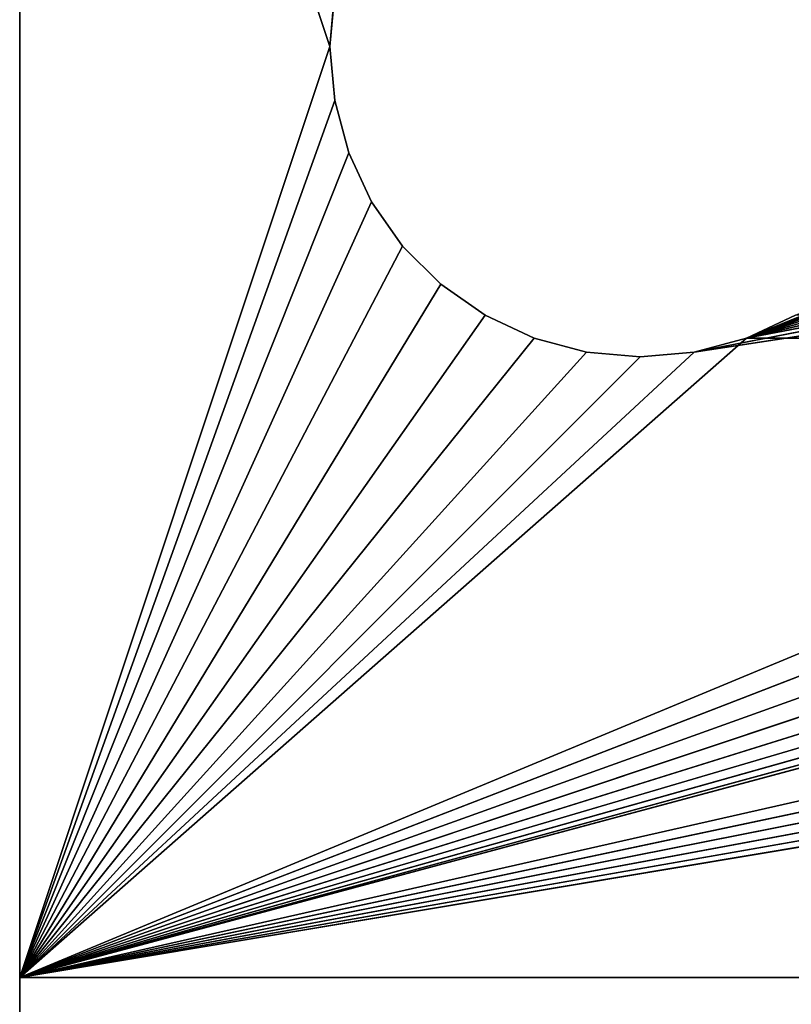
# Model space of a CAD drawing. Extents: x 0 to 22.2, y -49.5 to 1.2.
# Tile 12 of 23: x 0 to 3.7, y -12.1 to -7.4. Entities that reach past the tile are written whole.
import ezdxf

# ---------------------------------------------------------------- set-up
doc = ezdxf.new("R2010")
doc.units = 0
doc.header["$LTSCALE"] = 2.54
doc.layers.get('0').update_dxf_attribs({"color": 13, "linetype": 'CONTINUOUS'})

# ---------------------------------------------------------------- blocks, each defined once
blk = doc.blocks.new('GRUPA0_1')
at = {"color": 0}
for p, q in [((1.5, -7.5, 68.5), (0, -3, 68.5)), ((1.5, -7.5, 68.5), (0, -3, 68.5)), ((0, -12, 68.5), (0, -3, 68.5)), ((1.5, -7.5, 70), (0, -3, 70)), ((0, -3, 70), (0, -12, 70)), ((1.5, -7.5, 70), (0, -3, 70)), ((0, -12, 70), (0, -3, 68.5)), ((0, -12, 68.5), (0, -3, 68.5)), ((0, -12, 70), (0, -3, 68.5)), ((0, -3, 70), (0, -12, 70)), ((10.487, -6.0905, 68.5), (3.513, -8.9095, 68.5)), ((10.487, -6.0905, 68.5), (3.513, -8.9095, 68.5)), ((10.25, -6.201, 68.5), (3.513, -8.9095, 68.5)), ((10.25, -6.201, 68.5), (3.513, -8.9095, 68.5)), ((3.513, -8.9095, 68.5), (10.0358, -6.3509, 68.5)), ((3.513, -8.9095, 68.5), (10.0358, -6.3509, 68.5)), ((9.8509, -6.5358, 68.5), (3.513, -8.9095, 68.5)), ((9.8509, -6.5358, 68.5), (3.513, -8.9095, 68.5)), ((9.701, -6.75, 68.5), (3.513, -8.9095, 68.5)), ((9.701, -6.75, 68.5), (3.513, -8.9095, 68.5)), ((9.5905, -6.987, 68.5), (3.513, -8.9095, 68.5)), ((9.5905, -6.987, 68.5), (3.513, -8.9095, 68.5)), ((1.5228, -7.2395, 68.5), (1.5, -7.5, 68.5)), ((1.5, -7.5, 70), (1.5228, -7.2395, 70)), ((1.5228, -7.2395, 70), (1.5, -7.5, 68.5)), ((1.5228, -7.2395, 68.5), (1.5, -7.5, 68.5)), ((1.5228, -7.2395, 70), (1.5, -7.5, 68.5)), ((1.5, -7.5, 70), (1.5228, -7.2395, 70)), ((9.5228, -7.2395, 68.5), (3.513, -8.9095, 68.5)), ((9.5228, -7.2395, 68.5), (3.513, -8.9095, 68.5)), ((1.5, -7.5, 68.5), (0, -12, 68.5)), ((1.5, -7.5, 68.5), (0, -12, 68.5)), ((1.5, -7.5, 70), (0, -12, 70)), ((1.5, -7.5, 70), (0, -12, 70)), ((1.5, -7.5, 68.5), (1.5228, -7.7605, 68.5)), ((1.5228, -7.7605, 70), (1.5, -7.5, 70)), ((1.5, -7.5, 70), (1.5, -7.5, 68.5)), ((1.5, -7.5, 70), (1.5, -7.5, 68.5)), ((1.5, -7.5, 70), (1.5228, -7.7605, 68.5)), ((1.5, -7.5, 68.5), (1.5228, -7.7605, 68.5)), ((1.5, -7.5, 70), (1.5228, -7.7605, 68.5)), ((1.5228, -7.7605, 70), (1.5, -7.5, 70)), ((9.5, -7.5, 68.5), (3.513, -8.9095, 68.5)), ((9.5, -7.5, 68.5), (3.513, -8.9095, 68.5)), ((1.5228, -7.7605, 68.5), (0, -12, 68.5)), ((1.5228, -7.7605, 68.5), (0, -12, 68.5)), ((1.5228, -7.7605, 70), (0, -12, 70)), ((1.5228, -7.7605, 70), (0, -12, 70)), ((1.5228, -7.7605, 68.5), (1.5905, -8.013, 68.5)), ((1.5905, -8.013, 70), (1.5228, -7.7605, 70)), ((1.5228, -7.7605, 70), (1.5228, -7.7605, 68.5)), ((1.5228, -7.7605, 70), (1.5228, -7.7605, 68.5)), ((1.5228, -7.7605, 70), (1.5905, -8.013, 68.5)), ((1.5228, -7.7605, 68.5), (1.5905, -8.013, 68.5)), ((1.5228, -7.7605, 70), (1.5905, -8.013, 68.5)), ((1.5905, -8.013, 70), (1.5228, -7.7605, 70)), ((9.5228, -7.7605, 68.5), (3.2605, -8.9772, 68.5)), ((9.5228, -7.7605, 68.5), (3.2605, -8.9772, 68.5)), ((9.5228, -7.7605, 68.5), (3.513, -8.9095, 68.5)), ((9.5228, -7.7605, 68.5), (3.513, -8.9095, 68.5)), ((0, -12, 68.5), (1.5905, -8.013, 68.5)), ((0, -12, 68.5), (1.5905, -8.013, 68.5)), ((0, -12, 68.5), (17.5905, -8.013, 68.5)), ((0, -12, 68.5), (17.5905, -8.013, 68.5)), ((9.5905, -8.013, 68.5), (0, -12, 68.5)), ((9.5905, -8.013, 68.5), (0, -12, 68.5)), ((1.5905, -8.013, 70), (0, -12, 70)), ((1.5905, -8.013, 70), (0, -12, 70)), ((1.5905, -8.013, 68.5), (1.701, -8.25, 68.5)), ((1.701, -8.25, 70), (1.5905, -8.013, 70)), ((1.5905, -8.013, 70), (1.5905, -8.013, 68.5)), ((1.5905, -8.013, 70), (1.5905, -8.013, 68.5)), ((1.5905, -8.013, 70), (1.701, -8.25, 68.5)), ((1.5905, -8.013, 68.5), (1.701, -8.25, 68.5)), ((1.5905, -8.013, 70), (1.701, -8.25, 68.5)), ((1.701, -8.25, 70), (1.5905, -8.013, 70)), ((9.5905, -8.013, 68.5), (3.2605, -8.9772, 68.5)), ((9.5905, -8.013, 68.5), (3.2605, -8.9772, 68.5)), ((1.701, -8.25, 68.5), (0, -12, 68.5)), ((1.701, -8.25, 68.5), (0, -12, 68.5)), ((17.701, -8.25, 68.5), (0, -12, 68.5)), ((17.701, -8.25, 68.5), (0, -12, 68.5)), ((9.701, -8.25, 68.5), (0, -12, 68.5)), ((9.701, -8.25, 68.5), (0, -12, 68.5)), ((1.701, -8.25, 70), (0, -12, 70)), ((1.701, -8.25, 70), (0, -12, 70)), ((1.701, -8.25, 68.5), (1.8509, -8.4642, 68.5)), ((1.8509, -8.4642, 70), (1.701, -8.25, 70)), ((1.701, -8.25, 70), (1.701, -8.25, 68.5)), ((1.701, -8.25, 70), (1.701, -8.25, 68.5)), ((1.701, -8.25, 70), (1.8509, -8.4642, 68.5)), ((1.701, -8.25, 68.5), (1.8509, -8.4642, 68.5)), ((1.701, -8.25, 70), (1.8509, -8.4642, 68.5)), ((1.8509, -8.4642, 70), (1.701, -8.25, 70)), ((1.8509, -8.4642, 68.5), (0, -12, 68.5)), ((1.8509, -8.4642, 68.5), (0, -12, 68.5)), ((0, -12, 68.5), (9.8509, -8.4642, 68.5)), ((17.8509, -8.4642, 68.5), (0, -12, 68.5)), ((17.8509, -8.4642, 68.5), (0, -12, 68.5)), ((0, -12, 68.5), (9.8509, -8.4642, 68.5)), ((1.8509, -8.4642, 70), (0, -12, 70)), ((1.8509, -8.4642, 70), (0, -12, 70)), ((1.8509, -8.4642, 68.5), (2.0358, -8.6491, 68.5)), ((2.0358, -8.6491, 70), (1.8509, -8.4642, 70)), ((1.8509, -8.4642, 70), (1.8509, -8.4642, 68.5)), ((1.8509, -8.4642, 70), (1.8509, -8.4642, 68.5)), ((1.8509, -8.4642, 70), (2.0358, -8.6491, 68.5)), ((1.8509, -8.4642, 68.5), (2.0358, -8.6491, 68.5)), ((1.8509, -8.4642, 70), (2.0358, -8.6491, 68.5)), ((2.0358, -8.6491, 70), (1.8509, -8.4642, 70)), ((2.0358, -8.6491, 68.5), (0, -12, 68.5)), ((2.0358, -8.6491, 68.5), (0, -12, 68.5)), ((10.0358, -8.6491, 68.5), (0, -12, 68.5)), ((10.0358, -8.6491, 68.5), (0, -12, 68.5)), ((18.0358, -8.6491, 68.5), (0, -12, 68.5)), ((18.0358, -8.6491, 68.5), (0, -12, 68.5)), ((2.0358, -8.6491, 70), (0, -12, 70)), ((2.0358, -8.6491, 70), (0, -12, 70)), ((2.0358, -8.6491, 68.5), (2.25, -8.799, 68.5)), ((2.25, -8.799, 70), (2.0358, -8.6491, 70)), ((2.0358, -8.6491, 70), (2.0358, -8.6491, 68.5)), ((2.0358, -8.6491, 70), (2.0358, -8.6491, 68.5)), ((2.0358, -8.6491, 70), (2.25, -8.799, 68.5)), ((2.0358, -8.6491, 68.5), (2.25, -8.799, 68.5)), ((2.0358, -8.6491, 70), (2.25, -8.799, 68.5)), ((2.25, -8.799, 70), (2.0358, -8.6491, 70)), ((2.25, -8.799, 68.5), (0, -12, 68.5)), ((2.25, -8.799, 68.5), (0, -12, 68.5)), ((10.25, -8.799, 68.5), (0, -12, 68.5)), ((10.25, -8.799, 68.5), (0, -12, 68.5)), ((18.25, -8.799, 68.5), (0, -12, 68.5)), ((18.25, -8.799, 68.5), (0, -12, 68.5)), ((2.25, -8.799, 70), (0, -12, 70)), ((2.25, -8.799, 70), (0, -12, 70)), ((2.25, -8.799, 68.5), (2.487, -8.9095, 68.5)), ((2.487, -8.9095, 70), (2.25, -8.799, 70)), ((2.25, -8.799, 70), (2.25, -8.799, 68.5)), ((2.25, -8.799, 70), (2.25, -8.799, 68.5)), ((2.25, -8.799, 70), (2.487, -8.9095, 68.5)), ((2.25, -8.799, 68.5), (2.487, -8.9095, 68.5)), ((2.25, -8.799, 70), (2.487, -8.9095, 68.5)), ((2.487, -8.9095, 70), (2.25, -8.799, 70)), ((3.513, -8.9095, 70), (3.75, -8.799, 68.5)), ((3.75, -8.799, 68.5), (3.513, -8.9095, 68.5)), ((3.513, -8.9095, 70), (3.75, -8.799, 68.5)), ((3.513, -8.9095, 70), (3.75, -8.799, 70)), ((3.75, -8.799, 68.5), (3.513, -8.9095, 68.5)), ((3.513, -8.9095, 70), (3.75, -8.799, 70)), ((2.487, -8.9095, 68.5), (0, -12, 68.5)), ((10.487, -8.9095, 68.5), (0, -12, 68.5)), ((10.487, -8.9095, 68.5), (0, -12, 68.5)), ((18.487, -8.9095, 68.5), (0, -12, 68.5)), ((18.487, -8.9095, 68.5), (0, -12, 68.5)), ((2.487, -8.9095, 68.5), (0, -12, 68.5)), ((2.487, -8.9095, 70), (0, -12, 70)), ((2.487, -8.9095, 70), (0, -12, 70)), ((3.513, -8.9095, 70), (0, -12, 70)), ((0, -12, 70), (10.487, -8.9095, 70)), ((3.513, -8.9095, 70), (0, -12, 70)), ((0, -12, 70), (10.487, -8.9095, 70)), ((2.487, -8.9095, 68.5), (2.7395, -8.9772, 68.5)), ((2.7395, -8.9772, 70), (2.487, -8.9095, 70)), ((2.487, -8.9095, 70), (2.487, -8.9095, 68.5)), ((2.487, -8.9095, 70), (2.487, -8.9095, 68.5)), ((2.487, -8.9095, 70), (2.7395, -8.9772, 68.5)), ((2.487, -8.9095, 68.5), (2.7395, -8.9772, 68.5)), ((2.487, -8.9095, 70), (2.7395, -8.9772, 68.5)), ((2.7395, -8.9772, 70), (2.487, -8.9095, 70)), ((3.2605, -8.9772, 70), (3.513, -8.9095, 68.5)), ((3.513, -8.9095, 68.5), (3.2605, -8.9772, 68.5)), ((3.2605, -8.9772, 70), (3.513, -8.9095, 68.5)), ((3.2605, -8.9772, 70), (3.513, -8.9095, 70)), ((3.513, -8.9095, 68.5), (3.2605, -8.9772, 68.5)), ((3.2605, -8.9772, 70), (3.513, -8.9095, 70)), ((3.513, -8.9095, 70), (3.513, -8.9095, 68.5)), ((3.513, -8.9095, 70), (3.513, -8.9095, 68.5)), ((3.513, -8.9095, 70), (10.487, -8.9095, 70)), ((3.513, -8.9095, 70), (10.487, -8.9095, 70)), ((10.7395, -8.9772, 68.5), (0, -12, 68.5)), ((2.7395, -8.9772, 68.5), (0, -12, 68.5)), ((2.7395, -8.9772, 68.5), (0, -12, 68.5)), ((3.2605, -8.9772, 68.5), (0, -12, 68.5)), ((10.7395, -8.9772, 68.5), (0, -12, 68.5)), ((11.2605, -8.9772, 68.5), (0, -12, 68.5)), ((11.2605, -8.9772, 68.5), (0, -12, 68.5)), ((3.2605, -8.9772, 68.5), (0, -12, 68.5)), ((2.7395, -8.9772, 70), (0, -12, 70)), ((2.7395, -8.9772, 70), (0, -12, 70)), ((3.2605, -8.9772, 70), (0, -12, 70)), ((3.2605, -8.9772, 70), (0, -12, 70)), ((10.7395, -8.9772, 70), (0, -12, 70)), ((10.7395, -8.9772, 70), (0, -12, 70)), ((2.7395, -8.9772, 68.5), (3, -9, 68.5)), ((3, -9, 70), (2.7395, -8.9772, 70)), ((2.7395, -8.9772, 70), (2.7395, -8.9772, 68.5)), ((2.7395, -8.9772, 70), (2.7395, -8.9772, 68.5)), ((2.7395, -8.9772, 70), (3, -9, 68.5)), ((2.7395, -8.9772, 68.5), (3, -9, 68.5)), ((2.7395, -8.9772, 70), (3, -9, 68.5)), ((3, -9, 70), (2.7395, -8.9772, 70)), ((3, -9, 70), (3.2605, -8.9772, 68.5)), ((3.2605, -8.9772, 68.5), (3, -9, 68.5)), ((3, -9, 70), (3.2605, -8.9772, 68.5)), ((3, -9, 70), (3.2605, -8.9772, 70)), ((3.2605, -8.9772, 68.5), (3, -9, 68.5)), ((3, -9, 70), (3.2605, -8.9772, 70)), ((3.2605, -8.9772, 70), (3.2605, -8.9772, 68.5)), ((3.2605, -8.9772, 70), (3.2605, -8.9772, 68.5)), ((3, -9, 68.5), (0, -12, 68.5)), ((3, -9, 68.5), (0, -12, 68.5)), ((11, -9, 68.5), (0, -12, 68.5)), ((11, -9, 68.5), (0, -12, 68.5)), ((0, -12, 70), (3, -9, 70)), ((0, -12, 70), (3, -9, 70)), ((11, -9, 70), (0, -12, 70)), ((11, -9, 70), (0, -12, 70)), ((3, -9, 68.5), (3, -9, 70)), ((3, -9, 68.5), (3, -9, 70)), ((0, -12, 68.5), (22, -12, 68.5)), ((0, -12.2605, 68.4772), (0, -12, 68.5)), ((22, -12, 70), (0, -12, 70)), ((0, -12, 70), (0, -12.5209, 69.9544)), ((0, -12.5209, 69.9544), (0, -12, 68.5)), ((0, -12.2605, 68.4772), (0, -12, 68.5)), ((0, -12.5209, 69.9544), (0, -12, 68.5)), ((0, -12, 70), (0, -12.5209, 69.9544)), ((0, -12, 70), (0, -12, 68.5)), ((0, -12, 68.5), (22, -12, 68.5)), ((22, -12, 70), (0, -12, 70)), ((0, -12, 70), (0, -12, 68.5))]:
    blk.add_line(p, q, dxfattribs=at)
mesh = blk.add_polyface(dxfattribs=at)
corners = [(1.5228, -7.2395, 68.5), (1.5, -7.5, 68.5), (0, -3, 68.5)]
mesh.append_faces([[corners[k] for k in face] for face in [(0, 1, 2)]], dxfattribs={"color": 0})
mesh = blk.add_polyface(dxfattribs=at)
corners = [(1.5, -7.5, 68.5), (0, -12, 68.5), (0, -3, 68.5)]
mesh.append_faces([[corners[k] for k in face] for face in [(0, 1, 2)]], dxfattribs={"color": 0})
mesh = blk.add_polyface(dxfattribs=at)
corners = [(1.5, -7.5, 70), (0, -3, 70), (0, -12, 70)]
mesh.append_faces([[corners[k] for k in face] for face in [(0, 1, 2)]], dxfattribs={"color": 0})
mesh = blk.add_polyface(dxfattribs=at)
corners = [(1.5228, -7.2395, 70), (0, -3, 70), (1.5, -7.5, 70)]
mesh.append_faces([[corners[k] for k in face] for face in [(0, 1, 2)]], dxfattribs={"color": 0})
mesh = blk.add_polyface(dxfattribs=at)
corners = [(0, -3, 68.5), (0, -12, 68.5), (0, -12, 70)]
mesh.append_faces([[corners[k] for k in face] for face in [(0, 1, 2)]], dxfattribs={"color": 0})
mesh = blk.add_polyface(dxfattribs=at)
corners = [(0, -3, 68.5), (0, -12, 70), (0, -3, 70)]
mesh.append_faces([[corners[k] for k in face] for face in [(0, 1, 2)]], dxfattribs={"color": 0})
mesh = blk.add_polyface(dxfattribs=at)
corners = [(10.487, -6.0905, 68.5), (3.513, -8.9095, 68.5), (3.75, -8.799, 68.5)]
mesh.append_faces([[corners[k] for k in face] for face in [(0, 1, 2)]], dxfattribs={"color": 0})
mesh = blk.add_polyface(dxfattribs=at)
corners = [(10.487, -6.0905, 68.5), (10.25, -6.201, 68.5), (3.513, -8.9095, 68.5)]
mesh.append_faces([[corners[k] for k in face] for face in [(0, 1, 2)]], dxfattribs={"color": 0})
mesh = blk.add_polyface(dxfattribs=at)
corners = [(10.25, -6.201, 68.5), (10.0358, -6.3509, 68.5), (3.513, -8.9095, 68.5)]
mesh.append_faces([[corners[k] for k in face] for face in [(0, 1, 2)]], dxfattribs={"color": 0})
mesh = blk.add_polyface(dxfattribs=at)
corners = [(10.0358, -6.3509, 68.5), (9.8509, -6.5358, 68.5), (3.513, -8.9095, 68.5)]
mesh.append_faces([[corners[k] for k in face] for face in [(0, 1, 2)]], dxfattribs={"color": 0})
mesh = blk.add_polyface(dxfattribs=at)
corners = [(9.8509, -6.5358, 68.5), (9.701, -6.75, 68.5), (3.513, -8.9095, 68.5)]
mesh.append_faces([[corners[k] for k in face] for face in [(0, 1, 2)]], dxfattribs={"color": 0})
mesh = blk.add_polyface(dxfattribs=at)
corners = [(9.701, -6.75, 68.5), (9.5905, -6.987, 68.5), (3.513, -8.9095, 68.5)]
mesh.append_faces([[corners[k] for k in face] for face in [(0, 1, 2)]], dxfattribs={"color": 0})
mesh = blk.add_polyface(dxfattribs=at)
corners = [(9.5905, -6.987, 68.5), (9.5228, -7.2395, 68.5), (3.513, -8.9095, 68.5)]
mesh.append_faces([[corners[k] for k in face] for face in [(0, 1, 2)]], dxfattribs={"color": 0})
mesh = blk.add_polyface(dxfattribs=at)
corners = [(1.5228, -7.2395, 70), (1.5, -7.5, 68.5), (1.5228, -7.2395, 68.5)]
mesh.append_faces([[corners[k] for k in face] for face in [(0, 1, 2)]], dxfattribs={"color": 0})
mesh = blk.add_polyface(dxfattribs=at)
corners = [(1.5228, -7.2395, 70), (1.5, -7.5, 70), (1.5, -7.5, 68.5)]
mesh.append_faces([[corners[k] for k in face] for face in [(0, 1, 2)]], dxfattribs={"color": 0})
mesh = blk.add_polyface(dxfattribs=at)
corners = [(9.5228, -7.2395, 68.5), (9.5, -7.5, 68.5), (3.513, -8.9095, 68.5)]
mesh.append_faces([[corners[k] for k in face] for face in [(0, 1, 2)]], dxfattribs={"color": 0})
mesh = blk.add_polyface(dxfattribs=at)
corners = [(1.5228, -7.7605, 68.5), (0, -12, 68.5), (1.5, -7.5, 68.5)]
mesh.append_faces([[corners[k] for k in face] for face in [(0, 1, 2)]], dxfattribs={"color": 0})
mesh = blk.add_polyface(dxfattribs=at)
corners = [(1.5228, -7.7605, 70), (1.5, -7.5, 70), (0, -12, 70)]
mesh.append_faces([[corners[k] for k in face] for face in [(0, 1, 2)]], dxfattribs={"color": 0})
mesh = blk.add_polyface(dxfattribs=at)
corners = [(1.5, -7.5, 70), (1.5228, -7.7605, 68.5), (1.5, -7.5, 68.5)]
mesh.append_faces([[corners[k] for k in face] for face in [(0, 1, 2)]], dxfattribs={"color": 0})
mesh = blk.add_polyface(dxfattribs=at)
corners = [(1.5, -7.5, 70), (1.5228, -7.7605, 70), (1.5228, -7.7605, 68.5)]
mesh.append_faces([[corners[k] for k in face] for face in [(0, 1, 2)]], dxfattribs={"color": 0})
mesh = blk.add_polyface(dxfattribs=at)
corners = [(9.5228, -7.7605, 68.5), (3.513, -8.9095, 68.5), (9.5, -7.5, 68.5)]
mesh.append_faces([[corners[k] for k in face] for face in [(0, 1, 2)]], dxfattribs={"color": 0})
mesh = blk.add_polyface(dxfattribs=at)
corners = [(1.5905, -8.013, 68.5), (0, -12, 68.5), (1.5228, -7.7605, 68.5)]
mesh.append_faces([[corners[k] for k in face] for face in [(0, 1, 2)]], dxfattribs={"color": 0})
mesh = blk.add_polyface(dxfattribs=at)
corners = [(1.5905, -8.013, 70), (1.5228, -7.7605, 70), (0, -12, 70)]
mesh.append_faces([[corners[k] for k in face] for face in [(0, 1, 2)]], dxfattribs={"color": 0})
mesh = blk.add_polyface(dxfattribs=at)
corners = [(1.5228, -7.7605, 70), (1.5905, -8.013, 68.5), (1.5228, -7.7605, 68.5)]
mesh.append_faces([[corners[k] for k in face] for face in [(0, 1, 2)]], dxfattribs={"color": 0})
mesh = blk.add_polyface(dxfattribs=at)
corners = [(1.5228, -7.7605, 70), (1.5905, -8.013, 70), (1.5905, -8.013, 68.5)]
mesh.append_faces([[corners[k] for k in face] for face in [(0, 1, 2)]], dxfattribs={"color": 0})
mesh = blk.add_polyface(dxfattribs=at)
corners = [(9.5228, -7.7605, 68.5), (3.2605, -8.9772, 68.5), (3.513, -8.9095, 68.5)]
mesh.append_faces([[corners[k] for k in face] for face in [(0, 1, 2)]], dxfattribs={"color": 0})
mesh = blk.add_polyface(dxfattribs=at)
corners = [(9.5905, -8.013, 68.5), (3.2605, -8.9772, 68.5), (9.5228, -7.7605, 68.5)]
mesh.append_faces([[corners[k] for k in face] for face in [(0, 1, 2)]], dxfattribs={"color": 0})
mesh = blk.add_polyface(dxfattribs=at)
corners = [(1.701, -8.25, 68.5), (0, -12, 68.5), (1.5905, -8.013, 68.5)]
mesh.append_faces([[corners[k] for k in face] for face in [(0, 1, 2)]], dxfattribs={"color": 0})
mesh = blk.add_polyface(dxfattribs=at)
corners = [(17.701, -8.25, 68.5), (0, -12, 68.5), (17.5905, -8.013, 68.5)]
mesh.append_faces([[corners[k] for k in face] for face in [(0, 1, 2)]], dxfattribs={"color": 0})
mesh = blk.add_polyface(dxfattribs=at)
corners = [(17.5905, -8.013, 68.5), (0, -12, 68.5), (11.2605, -8.9772, 68.5)]
mesh.append_faces([[corners[k] for k in face] for face in [(0, 1, 2)]], dxfattribs={"color": 0})
mesh = blk.add_polyface(dxfattribs=at)
corners = [(9.5905, -8.013, 68.5), (0, -12, 68.5), (3.2605, -8.9772, 68.5)]
mesh.append_faces([[corners[k] for k in face] for face in [(0, 1, 2)]], dxfattribs={"color": 0})
mesh = blk.add_polyface(dxfattribs=at)
corners = [(9.701, -8.25, 68.5), (0, -12, 68.5), (9.5905, -8.013, 68.5)]
mesh.append_faces([[corners[k] for k in face] for face in [(0, 1, 2)]], dxfattribs={"color": 0})
mesh = blk.add_polyface(dxfattribs=at)
corners = [(1.701, -8.25, 70), (1.5905, -8.013, 70), (0, -12, 70)]
mesh.append_faces([[corners[k] for k in face] for face in [(0, 1, 2)]], dxfattribs={"color": 0})
mesh = blk.add_polyface(dxfattribs=at)
corners = [(1.5905, -8.013, 70), (1.701, -8.25, 68.5), (1.5905, -8.013, 68.5)]
mesh.append_faces([[corners[k] for k in face] for face in [(0, 1, 2)]], dxfattribs={"color": 0})
mesh = blk.add_polyface(dxfattribs=at)
corners = [(1.5905, -8.013, 70), (1.701, -8.25, 70), (1.701, -8.25, 68.5)]
mesh.append_faces([[corners[k] for k in face] for face in [(0, 1, 2)]], dxfattribs={"color": 0})
mesh = blk.add_polyface(dxfattribs=at)
corners = [(1.8509, -8.4642, 68.5), (0, -12, 68.5), (1.701, -8.25, 68.5)]
mesh.append_faces([[corners[k] for k in face] for face in [(0, 1, 2)]], dxfattribs={"color": 0})
mesh = blk.add_polyface(dxfattribs=at)
corners = [(17.8509, -8.4642, 68.5), (0, -12, 68.5), (17.701, -8.25, 68.5)]
mesh.append_faces([[corners[k] for k in face] for face in [(0, 1, 2)]], dxfattribs={"color": 0})
mesh = blk.add_polyface(dxfattribs=at)
corners = [(9.8509, -8.4642, 68.5), (0, -12, 68.5), (9.701, -8.25, 68.5)]
mesh.append_faces([[corners[k] for k in face] for face in [(0, 1, 2)]], dxfattribs={"color": 0})
mesh = blk.add_polyface(dxfattribs=at)
corners = [(1.8509, -8.4642, 70), (1.701, -8.25, 70), (0, -12, 70)]
mesh.append_faces([[corners[k] for k in face] for face in [(0, 1, 2)]], dxfattribs={"color": 0})
mesh = blk.add_polyface(dxfattribs=at)
corners = [(1.701, -8.25, 70), (1.8509, -8.4642, 68.5), (1.701, -8.25, 68.5)]
mesh.append_faces([[corners[k] for k in face] for face in [(0, 1, 2)]], dxfattribs={"color": 0})
mesh = blk.add_polyface(dxfattribs=at)
corners = [(1.701, -8.25, 70), (1.8509, -8.4642, 70), (1.8509, -8.4642, 68.5)]
mesh.append_faces([[corners[k] for k in face] for face in [(0, 1, 2)]], dxfattribs={"color": 0})
mesh = blk.add_polyface(dxfattribs=at)
corners = [(2.0358, -8.6491, 68.5), (0, -12, 68.5), (1.8509, -8.4642, 68.5)]
mesh.append_faces([[corners[k] for k in face] for face in [(0, 1, 2)]], dxfattribs={"color": 0})
mesh = blk.add_polyface(dxfattribs=at)
corners = [(10.0358, -8.6491, 68.5), (0, -12, 68.5), (9.8509, -8.4642, 68.5)]
mesh.append_faces([[corners[k] for k in face] for face in [(0, 1, 2)]], dxfattribs={"color": 0})
mesh = blk.add_polyface(dxfattribs=at)
corners = [(18.0358, -8.6491, 68.5), (0, -12, 68.5), (17.8509, -8.4642, 68.5)]
mesh.append_faces([[corners[k] for k in face] for face in [(0, 1, 2)]], dxfattribs={"color": 0})
mesh = blk.add_polyface(dxfattribs=at)
corners = [(2.0358, -8.6491, 70), (1.8509, -8.4642, 70), (0, -12, 70)]
mesh.append_faces([[corners[k] for k in face] for face in [(0, 1, 2)]], dxfattribs={"color": 0})
mesh = blk.add_polyface(dxfattribs=at)
corners = [(1.8509, -8.4642, 70), (2.0358, -8.6491, 68.5), (1.8509, -8.4642, 68.5)]
mesh.append_faces([[corners[k] for k in face] for face in [(0, 1, 2)]], dxfattribs={"color": 0})
mesh = blk.add_polyface(dxfattribs=at)
corners = [(1.8509, -8.4642, 70), (2.0358, -8.6491, 70), (2.0358, -8.6491, 68.5)]
mesh.append_faces([[corners[k] for k in face] for face in [(0, 1, 2)]], dxfattribs={"color": 0})
mesh = blk.add_polyface(dxfattribs=at)
corners = [(2.25, -8.799, 68.5), (0, -12, 68.5), (2.0358, -8.6491, 68.5)]
mesh.append_faces([[corners[k] for k in face] for face in [(0, 1, 2)]], dxfattribs={"color": 0})
mesh = blk.add_polyface(dxfattribs=at)
corners = [(10.25, -8.799, 68.5), (0, -12, 68.5), (10.0358, -8.6491, 68.5)]
mesh.append_faces([[corners[k] for k in face] for face in [(0, 1, 2)]], dxfattribs={"color": 0})
mesh = blk.add_polyface(dxfattribs=at)
corners = [(18.25, -8.799, 68.5), (0, -12, 68.5), (18.0358, -8.6491, 68.5)]
mesh.append_faces([[corners[k] for k in face] for face in [(0, 1, 2)]], dxfattribs={"color": 0})
mesh = blk.add_polyface(dxfattribs=at)
corners = [(2.25, -8.799, 70), (2.0358, -8.6491, 70), (0, -12, 70)]
mesh.append_faces([[corners[k] for k in face] for face in [(0, 1, 2)]], dxfattribs={"color": 0})
mesh = blk.add_polyface(dxfattribs=at)
corners = [(2.0358, -8.6491, 70), (2.25, -8.799, 68.5), (2.0358, -8.6491, 68.5)]
mesh.append_faces([[corners[k] for k in face] for face in [(0, 1, 2)]], dxfattribs={"color": 0})
mesh = blk.add_polyface(dxfattribs=at)
corners = [(2.25, -8.799, 70), (2.25, -8.799, 68.5), (2.0358, -8.6491, 70)]
mesh.append_faces([[corners[k] for k in face] for face in [(0, 1, 2)]], dxfattribs={"color": 0})
mesh = blk.add_polyface(dxfattribs=at)
corners = [(2.487, -8.9095, 68.5), (0, -12, 68.5), (2.25, -8.799, 68.5)]
mesh.append_faces([[corners[k] for k in face] for face in [(0, 1, 2)]], dxfattribs={"color": 0})
mesh = blk.add_polyface(dxfattribs=at)
corners = [(10.487, -8.9095, 68.5), (0, -12, 68.5), (10.25, -8.799, 68.5)]
mesh.append_faces([[corners[k] for k in face] for face in [(0, 1, 2)]], dxfattribs={"color": 0})
mesh = blk.add_polyface(dxfattribs=at)
corners = [(18.487, -8.9095, 68.5), (0, -12, 68.5), (18.25, -8.799, 68.5)]
mesh.append_faces([[corners[k] for k in face] for face in [(0, 1, 2)]], dxfattribs={"color": 0})
mesh = blk.add_polyface(dxfattribs=at)
corners = [(2.487, -8.9095, 70), (2.25, -8.799, 70), (0, -12, 70)]
mesh.append_faces([[corners[k] for k in face] for face in [(0, 1, 2)]], dxfattribs={"color": 0})
mesh = blk.add_polyface(dxfattribs=at)
corners = [(2.25, -8.799, 70), (2.487, -8.9095, 68.5), (2.25, -8.799, 68.5)]
mesh.append_faces([[corners[k] for k in face] for face in [(0, 1, 2)]], dxfattribs={"color": 0})
mesh = blk.add_polyface(dxfattribs=at)
corners = [(2.487, -8.9095, 70), (2.487, -8.9095, 68.5), (2.25, -8.799, 70)]
mesh.append_faces([[corners[k] for k in face] for face in [(0, 1, 2)]], dxfattribs={"color": 0})
mesh = blk.add_polyface(dxfattribs=at)
corners = [(3.513, -8.9095, 70), (3.75, -8.799, 68.5), (3.513, -8.9095, 68.5)]
mesh.append_faces([[corners[k] for k in face] for face in [(0, 1, 2)]], dxfattribs={"color": 0})
mesh = blk.add_polyface(dxfattribs=at)
corners = [(3.75, -8.799, 70), (3.75, -8.799, 68.5), (3.513, -8.9095, 70)]
mesh.append_faces([[corners[k] for k in face] for face in [(0, 1, 2)]], dxfattribs={"color": 0})
mesh = blk.add_polyface(dxfattribs=at)
corners = [(10.487, -8.9095, 70), (3.75, -8.799, 70), (3.513, -8.9095, 70)]
mesh.append_faces([[corners[k] for k in face] for face in [(0, 1, 2)]], dxfattribs={"color": 0})
mesh = blk.add_polyface(dxfattribs=at)
corners = [(10.7395, -8.9772, 68.5), (0, -12, 68.5), (10.487, -8.9095, 68.5)]
mesh.append_faces([[corners[k] for k in face] for face in [(0, 1, 2)]], dxfattribs={"color": 0})
mesh = blk.add_polyface(dxfattribs=at)
corners = [(22, -12, 68.5), (0, -12, 68.5), (18.487, -8.9095, 68.5)]
mesh.append_faces([[corners[k] for k in face] for face in [(0, 1, 2)]], dxfattribs={"color": 0})
mesh = blk.add_polyface(dxfattribs=at)
corners = [(2.7395, -8.9772, 68.5), (0, -12, 68.5), (2.487, -8.9095, 68.5)]
mesh.append_faces([[corners[k] for k in face] for face in [(0, 1, 2)]], dxfattribs={"color": 0})
mesh = blk.add_polyface(dxfattribs=at)
corners = [(2.7395, -8.9772, 70), (2.487, -8.9095, 70), (0, -12, 70)]
mesh.append_faces([[corners[k] for k in face] for face in [(0, 1, 2)]], dxfattribs={"color": 0})
mesh = blk.add_polyface(dxfattribs=at)
corners = [(10.487, -8.9095, 70), (3.513, -8.9095, 70), (0, -12, 70)]
mesh.append_faces([[corners[k] for k in face] for face in [(0, 1, 2)]], dxfattribs={"color": 0})
mesh = blk.add_polyface(dxfattribs=at)
corners = [(3.513, -8.9095, 70), (3.2605, -8.9772, 70), (0, -12, 70)]
mesh.append_faces([[corners[k] for k in face] for face in [(0, 1, 2)]], dxfattribs={"color": 0})
mesh = blk.add_polyface(dxfattribs=at)
corners = [(10.7395, -8.9772, 70), (10.487, -8.9095, 70), (0, -12, 70)]
mesh.append_faces([[corners[k] for k in face] for face in [(0, 1, 2)]], dxfattribs={"color": 0})
mesh = blk.add_polyface(dxfattribs=at)
corners = [(2.487, -8.9095, 70), (2.7395, -8.9772, 68.5), (2.487, -8.9095, 68.5)]
mesh.append_faces([[corners[k] for k in face] for face in [(0, 1, 2)]], dxfattribs={"color": 0})
mesh = blk.add_polyface(dxfattribs=at)
corners = [(2.7395, -8.9772, 70), (2.7395, -8.9772, 68.5), (2.487, -8.9095, 70)]
mesh.append_faces([[corners[k] for k in face] for face in [(0, 1, 2)]], dxfattribs={"color": 0})
mesh = blk.add_polyface(dxfattribs=at)
corners = [(3.2605, -8.9772, 70), (3.513, -8.9095, 68.5), (3.2605, -8.9772, 68.5)]
mesh.append_faces([[corners[k] for k in face] for face in [(0, 1, 2)]], dxfattribs={"color": 0})
mesh = blk.add_polyface(dxfattribs=at)
corners = [(3.513, -8.9095, 70), (3.513, -8.9095, 68.5), (3.2605, -8.9772, 70)]
mesh.append_faces([[corners[k] for k in face] for face in [(0, 1, 2)]], dxfattribs={"color": 0})
mesh = blk.add_polyface(dxfattribs=at)
corners = [(3, -9, 68.5), (0, -12, 68.5), (2.7395, -8.9772, 68.5)]
mesh.append_faces([[corners[k] for k in face] for face in [(0, 1, 2)]], dxfattribs={"color": 0})
mesh = blk.add_polyface(dxfattribs=at)
corners = [(3.2605, -8.9772, 68.5), (0, -12, 68.5), (3, -9, 68.5)]
mesh.append_faces([[corners[k] for k in face] for face in [(0, 1, 2)]], dxfattribs={"color": 0})
mesh = blk.add_polyface(dxfattribs=at)
corners = [(11, -9, 68.5), (0, -12, 68.5), (10.7395, -8.9772, 68.5)]
mesh.append_faces([[corners[k] for k in face] for face in [(0, 1, 2)]], dxfattribs={"color": 0})
mesh = blk.add_polyface(dxfattribs=at)
corners = [(11.2605, -8.9772, 68.5), (0, -12, 68.5), (11, -9, 68.5)]
mesh.append_faces([[corners[k] for k in face] for face in [(0, 1, 2)]], dxfattribs={"color": 0})
mesh = blk.add_polyface(dxfattribs=at)
corners = [(3, -9, 70), (2.7395, -8.9772, 70), (0, -12, 70)]
mesh.append_faces([[corners[k] for k in face] for face in [(0, 1, 2)]], dxfattribs={"color": 0})
mesh = blk.add_polyface(dxfattribs=at)
corners = [(3.2605, -8.9772, 70), (3, -9, 70), (0, -12, 70)]
mesh.append_faces([[corners[k] for k in face] for face in [(0, 1, 2)]], dxfattribs={"color": 0})
mesh = blk.add_polyface(dxfattribs=at)
corners = [(11, -9, 70), (10.7395, -8.9772, 70), (0, -12, 70)]
mesh.append_faces([[corners[k] for k in face] for face in [(0, 1, 2)]], dxfattribs={"color": 0})
mesh = blk.add_polyface(dxfattribs=at)
corners = [(2.7395, -8.9772, 70), (3, -9, 68.5), (2.7395, -8.9772, 68.5)]
mesh.append_faces([[corners[k] for k in face] for face in [(0, 1, 2)]], dxfattribs={"color": 0})
mesh = blk.add_polyface(dxfattribs=at)
corners = [(3, -9, 70), (3, -9, 68.5), (2.7395, -8.9772, 70)]
mesh.append_faces([[corners[k] for k in face] for face in [(0, 1, 2)]], dxfattribs={"color": 0})
mesh = blk.add_polyface(dxfattribs=at)
corners = [(3, -9, 70), (3.2605, -8.9772, 68.5), (3, -9, 68.5)]
mesh.append_faces([[corners[k] for k in face] for face in [(0, 1, 2)]], dxfattribs={"color": 0})
mesh = blk.add_polyface(dxfattribs=at)
corners = [(3.2605, -8.9772, 70), (3.2605, -8.9772, 68.5), (3, -9, 70)]
mesh.append_faces([[corners[k] for k in face] for face in [(0, 1, 2)]], dxfattribs={"color": 0})
mesh = blk.add_polyface(dxfattribs=at)
corners = [(22, -12, 70), (11, -9, 70), (0, -12, 70)]
mesh.append_faces([[corners[k] for k in face] for face in [(0, 1, 2)]], dxfattribs={"color": 0})
mesh = blk.add_polyface(dxfattribs=at)
corners = [(22, -12, 68.5), (0, -12.2605, 68.4772), (0, -12, 68.5)]
mesh.append_faces([[corners[k] for k in face] for face in [(0, 1, 2)]], dxfattribs={"color": 0})
mesh = blk.add_polyface(dxfattribs=at)
corners = [(22, -12.2605, 68.4772), (0, -12.2605, 68.4772), (22, -12, 68.5)]
mesh.append_faces([[corners[k] for k in face] for face in [(0, 1, 2)]], dxfattribs={"color": 0})
mesh = blk.add_polyface(dxfattribs=at)
corners = [(22, -12, 70), (0, -12.5209, 69.9544), (22, -12.5209, 69.9544)]
mesh.append_faces([[corners[k] for k in face] for face in [(0, 1, 2)]], dxfattribs={"color": 0})
mesh = blk.add_polyface(dxfattribs=at)
corners = [(22, -12, 70), (0, -12, 70), (0, -12.5209, 69.9544)]
mesh.append_faces([[corners[k] for k in face] for face in [(0, 1, 2)]], dxfattribs={"color": 0})
mesh = blk.add_polyface(dxfattribs=at)
corners = [(0, -12, 68.5), (0, -12.2605, 68.4772), (0, -12.5209, 69.9544)]
mesh.append_faces([[corners[k] for k in face] for face in [(0, 1, 2)]], dxfattribs={"color": 0})
mesh = blk.add_polyface(dxfattribs=at)
corners = [(0, -12, 68.5), (0, -12.5209, 69.9544), (0, -12, 70)]
mesh.append_faces([[corners[k] for k in face] for face in [(0, 1, 2)]], dxfattribs={"color": 0})

msp = doc.modelspace()

# ---------------------------------------------------------------- block references
at = {"color": 0}
msp.add_blockref('GRUPA0_1', (0, 0), dxfattribs=at)

doc.saveas('drawing.dxf')
